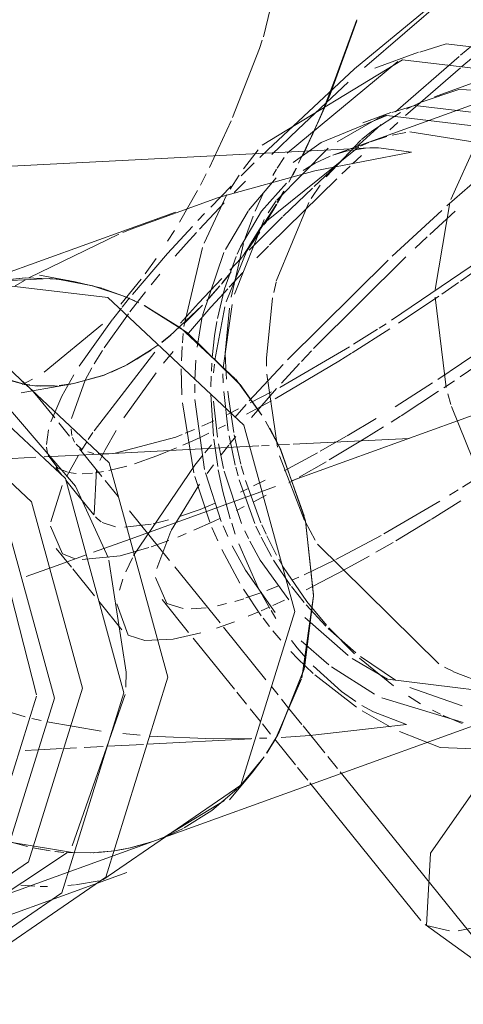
# Model space of a CAD drawing. Header units: millimetres. Extents: x -121 to 34184, y -147 to 33428.
# Tile 211 of 256: x 31067 to 31104, y 5512 to 5596. Entities that reach past the tile are written whole.
import ezdxf

# ---------------------------------------------------------------- set-up
doc = ezdxf.new("R2010")
doc.units = ezdxf.units.MM
doc.linetypes.add('ADSK_Осевая', pattern=[700, 500, -100, 0, -100])
doc.layers.add('P-PIPE-____-CNTR', color=3, linetype='ADSK_Осевая', lineweight=20)
doc.layers.add('P-PIPE-____-OTLN', color=3, linetype='Continuous', lineweight=20)

# ---------------------------------------------------------------- blocks, each defined once
blk = doc.blocks.new('ADSK_ППР_Тройник канализационный_Составной - Тройник канализационный-1734369-_3D_ копия 1 копия 1')
at = {"layer": 'P-PIPE-____-OTLN', "color": 22}
for p, q in [((52261.002, 5594.126), (52234.146, 5584.422)), ((52257.269, 5594.638), (52242.855, 5589.43)), ((52241.479, 5593.239), (52237.732, 5591.885)), ((52239.108, 5588.076), (52236.706, 5587.208)), ((52238.776, 5586.024), (52237.383, 5585.568)), ((52237.306, 5585.059), (52179.274, 5582.105)), ((52220.679, 5579.556), (52202.078, 5572.835)), ((52212.105, 5573.603), (52209.074, 5574.168)), ((52213.599, 5573.263), (52210.785, 5573.804)), ((52212.105, 5573.603), (52214.395, 5573.039)), ((52217.228, 5571.95), (52216.452, 5572.294)), ((52216.943, 5572.081), (52217.549, 5571.799)), ((52219.069, 5525.811), (52277.993, 5547.101)), ((52228.187, 5532.819), (52227.27, 5531.63)), ((52225.301, 5529.257), (52227.27, 5531.63)), ((52223.788, 5528.339), (52225.927, 5530.164)), ((52220.057, 5526.202), (52221.353, 5526.815)), ((52202.112, 5517.823), (52216.526, 5523.031))]:
    blk.add_line(p, q, dxfattribs=at)
at = {"layer": 'P-PIPE-____-OTLN', "color": 9}
for p, q in [((52239.719, 5592.444), (52230.246, 5584.605)), ((52241.571, 5588.914), (52240.448, 5588.374)), ((52237.934, 5587.553), (52234.506, 5585.58)), ((52239.922, 5588.091), (52237.557, 5586.542)), ((52238.717, 5587.894), (52237.962, 5587.566)), ((52240.384, 5586.374), (52239.221, 5586.14)), ((52227.776, 5584.893), (52226.499, 5583.251)), ((52236.379, 5585.153), (52228.183, 5578.554)), ((52233.146, 5585.504), (52230.767, 5583.814)), ((52237.217, 5585.504), (52236.507, 5585.21)), ((52226.136, 5582.731), (52225.362, 5581.519)), ((52229.311, 5582.494), (52226.95, 5579.709)), ((52225.096, 5581.067), (52223.138, 5576.903)), ((52226.907, 5579.65), (52224.958, 5576.355)), ((52227.98, 5578.265), (52227.015, 5576.709)), ((52208.149, 5573.924), (52215.847, 5577.661)), ((52216.187, 5577.805), (52216.806, 5578.064)), ((52222.998, 5576.523), (52221.417, 5569.765)), ((52224.832, 5576.092), (52223, 5570.718)), ((52226.843, 5576.395), (52225.034, 5571.887)), ((52210.694, 5573.815), (52207.876, 5573.932)), ((52204.843, 5573.598), (52209.905, 5573.889)), ((52209.942, 5573.887), (52211.548, 5573.698)), ((52216.367, 5572.329), (52213.599, 5573.263)), ((52214.453, 5573.021), (52216.183, 5572.404)), ((52216.192, 5572.401), (52216.943, 5572.081)), ((52218.062, 5571.543), (52221.077, 5569.694)), ((52224.91, 5571.443), (52224.06, 5566.901)), ((52222.945, 5570.465), (52222.538, 5568.011)), ((52221.115, 5569.667), (52225.809, 5565.294)), ((52225.842, 5565.254), (52228.053, 5562.221)), ((52228.747, 5561.061), (52229.615, 5559.408)), ((52229.628, 5559.38), (52231.703, 5553.577)), ((52231.812, 5553.106), (52232.499, 5546.815)), ((52208.792, 5538.252), (52205.258, 5552.111)), ((52216.481, 5540.185), (52215, 5549.77)), ((52232.498, 5546.71), (52231.485, 5539.69)), ((52231.74, 5544.872), (52235.457, 5541.623)), ((52231.439, 5542.869), (52233.798, 5540.818)), ((52231.163, 5541.335), (52232.473, 5540.076)), ((52234.024, 5540.646), (52237.702, 5538.317)), ((52216.442, 5538.896), (52216.481, 5540.185)), ((52231.462, 5539.612), (52229.216, 5534.402)), ((52232.596, 5539.964), (52236.16, 5537.196)), ((52204.485, 5524.255), (52208.797, 5538.146)), ((52211.868, 5525.322), (52216.401, 5538.271)), ((52238.332, 5538.001), (52245.297, 5535.889)), ((52236.659, 5536.872), (52239.058, 5535.499)), ((52229.196, 5534.369), (52228.516, 5533.292)), ((52239.849, 5535.111), (52243.326, 5533.751)), ((52226.456, 5530.708), (52228.279, 5532.953)), ((52221.438, 5526.86), (52223.788, 5528.339)), ((52219.07, 5525.814), (52220.057, 5526.202)), ((52217.069, 5525.214), (52218.747, 5525.7)), ((52218.66, 5525.668), (52217.148, 5525.232))]:
    blk.add_line(p, q, dxfattribs=at)
at = {"layer": 'P-PIPE-____-OTLN', "color": 10}
for p, q in [((52237.557, 5586.542), (52236.603, 5585.772)), ((52236.533, 5585.711), (52233.571, 5582.567)), ((52233.754, 5585.033), (52229.352, 5580.577)), ((52246.445, 5585.499), (52244.246, 5580.635)), ((52229.987, 5584.235), (52229.394, 5583.327)), ((52229.33, 5583.224), (52229.011, 5582.688)), ((52233.057, 5581.872), (52232.295, 5580.726)), ((52228.156, 5581.085), (52227.507, 5579.649)), ((52229.312, 5580.521), (52228.625, 5579.488)), ((52232.09, 5580.391), (52229.315, 5573.635)), ((52244.159, 5580.364), (52242.913, 5572.928)), ((52227.323, 5579.198), (52226.65, 5577.322)), ((52228.279, 5578.913), (52225.735, 5572.526)), ((52226.512, 5576.88), (52225.448, 5572.272)), ((52206.984, 5573.259), (52207.834, 5573.746)), ((52229.299, 5573.571), (52229.095, 5572.687)), ((52229.001, 5572.228), (52228.487, 5567.068)), ((52242.9, 5572.276), (52243.842, 5564.561)), ((52225.528, 5571.655), (52224.77, 5566.22)), ((52225.307, 5571.343), (52224.935, 5567.491)), ((52221.351, 5569.161), (52221.282, 5568.379)), ((52221.259, 5568.062), (52221.2, 5566.823)), ((52224.935, 5567.491), (52224.966, 5566.788)), ((52222.427, 5566.89), (52222.342, 5565.209)), ((52223.798, 5566.628), (52223.759, 5565.95)), ((52224.02, 5566.537), (52223.951, 5565.8)), ((52224.966, 5566.788), (52225.067, 5565.27)), ((52228.487, 5567.068), (52228.489, 5566.374)), ((52221.187, 5566.137), (52221.241, 5563.909)), ((52223.741, 5565.517), (52223.721, 5564.608)), ((52224.739, 5565.714), (52224.775, 5564.941)), ((52228.507, 5565.687), (52229.405, 5559.447)), ((52222.337, 5564.846), (52222.34, 5564.098)), ((52223.722, 5563.944), (52223.931, 5560.385)), ((52224.821, 5564.21), (52225.207, 5560.831)), ((52225.164, 5564.231), (52225.243, 5563.533)), ((52243.992, 5563.996), (52244.254, 5563.096)), ((52221.287, 5563.222), (52222.272, 5557.256)), ((52222.355, 5563.53), (52223.181, 5557.526)), ((52223.94, 5563.383), (52224.279, 5560.289)), ((52225.243, 5563.533), (52225.678, 5560.69)), ((52244.311, 5562.914), (52246.161, 5558.333)), ((52225.712, 5560.511), (52226.285, 5557.981)), ((52223.961, 5560.115), (52224.301, 5557.79)), ((52224.369, 5559.737), (52224.8, 5557.612)), ((52225.275, 5560.419), (52225.801, 5557.89)), ((52229.6, 5558.71), (52231.723, 5553.172)), ((52223.253, 5557.233), (52224.61, 5553.084)), ((52224.853, 5557.395), (52226.338, 5552.917)), ((52225.84, 5557.732), (52226.04, 5556.977)), ((52226.317, 5557.858), (52226.524, 5557.111)), ((52222.358, 5556.923), (52223.629, 5553.036)), ((52226.135, 5556.643), (52227.481, 5552.909)), ((52226.679, 5556.584), (52227.998, 5552.964)), ((52225.497, 5552.938), (52225.807, 5552.004)), ((52231.769, 5553.081), (52232.637, 5551.472)), ((52223.811, 5552.579), (52224.303, 5551.431)), ((52224.76, 5552.722), (52225.165, 5551.805)), ((52226.625, 5552.269), (52226.934, 5551.619)), ((52227.577, 5552.693), (52227.946, 5551.901)), ((52228.071, 5552.796), (52228.434, 5551.993)), ((52226.103, 5551.179), (52227.769, 5547.408)), ((52228.027, 5551.734), (52228.902, 5550.097)), ((52228.498, 5551.856), (52229.342, 5550.197)), ((52224.65, 5550.68), (52226.193, 5547.794)), ((52232.834, 5551.137), (52243.204, 5540.887)), ((52229.087, 5549.783), (52230.535, 5547.618)), ((52226.496, 5547.296), (52228.03, 5545.021)), ((52227.849, 5547.254), (52228.755, 5545.634)), ((52230.618, 5547.507), (52231.709, 5546.138)), ((52231.925, 5546.235), (52233.602, 5544.212)), ((52228.865, 5545.452), (52229.288, 5544.775)), ((52231.864, 5545.956), (52233.557, 5544.133)), ((52228.185, 5544.812), (52228.743, 5544.084)), ((52229.025, 5543.731), (52229.699, 5542.924)), ((52233.755, 5543.938), (52236.108, 5541.848)), ((52233.815, 5543.976), (52236.006, 5541.759)), ((52230.603, 5542.896), (52231.107, 5542.258)), ((52230.569, 5541.955), (52231.159, 5541.339)), ((52231.107, 5542.258), (52231.808, 5541.43)), ((52236.415, 5541.384), (52239.333, 5539.015)), ((52236.525, 5541.52), (52239.522, 5539.508)), ((52243.689, 5540.624), (52244.458, 5540.234)), ((52244.482, 5540.223), (52248.297, 5538.766)), ((52240.734, 5538.869), (52245.211, 5537.304)), ((52207.826, 5536.376), (52203.13, 5537.783)), ((52240.626, 5538.128), (52241.657, 5537.491)), ((52242.669, 5536.927), (52243.352, 5536.582)), ((52209.203, 5536.047), (52208.401, 5536.233)), ((52243.581, 5536.473), (52245.198, 5535.789)), ((52214.347, 5535.152), (52209.705, 5535.938)), ((52217.665, 5534.786), (52216.191, 5534.929)), ((52218.252, 5534.024), (52227.161, 5534.478)), ((52228.491, 5534.553), (52227.863, 5534.531)), ((52207.845, 5533.495), (52208.895, 5533.548)), ((52208.962, 5533.552), (52211.008, 5533.656)), ((52211.129, 5533.662), (52212.221, 5533.717)), ((52212.882, 5533.751), (52214.51, 5533.834)), ((52214.872, 5533.852), (52217.958, 5534.009)), ((52224.895, 5529.215), (52219.792, 5526.089)), ((52206.542, 5525.675), (52208.048, 5525.257)), ((52212.046, 5524.713), (52206.714, 5525.619)), ((52208.527, 5525.149), (52209.967, 5524.893)), ((52216.843, 5525.161), (52215.613, 5524.927)), ((52216.077, 5525.005), (52216.992, 5525.196)), ((52210.363, 5524.842), (52211.146, 5524.765)), ((52211.336, 5524.751), (52213.69, 5524.731)), ((52215.215, 5524.87), (52213.433, 5524.717)), ((52214.06, 5524.754), (52215.462, 5524.905)), ((52215.462, 5524.905), (52216.044, 5525)), ((52207.468, 5521.965), (52208.657, 5521.872)), ((52209.116, 5521.854), (52209.75, 5521.845)), ((52211.472, 5521.922), (52212.055, 5521.981)), ((52212.135, 5521.99), (52214.176, 5522.343))]:
    blk.add_line(p, q, dxfattribs=at)
at = {"layer": 'P-PIPE-____-OTLN', "color": 22}
for points in [[(52278.957, 5561.052, 0), (52273.951, 5579.395, 0), (52260.54, 5591.962, 0), (52243.846, 5593.952, 0), (52241.581, 5593.246, 0)], [(52275.209, 5559.698, 0), (52270.203, 5578.041, 0), (52256.792, 5590.608, 0), (52240.099, 5592.597, 0), (52228.104, 5585.274, 0)], [(52267.31, 5576.053, 0), (52255.662, 5586.967, 0), (52241.164, 5588.695, 0), (52239.196, 5588.082, 0)], [(52269.255, 5559.254, 0), (52264.907, 5575.185, 0), (52253.26, 5586.099, 0), (52238.761, 5587.827, 0), (52233.146, 5585.504, 0)], [(52240.881, 5584.679, 0), (52238.047, 5585.072, 0), (52237.306, 5585.059, 0)], [(52216.806, 5578.064, 0), (52224.362, 5580.807, 0), (52232.608, 5583.077, 0), (52240.881, 5584.679, 0)], [(52230.895, 5545.393, 0), (52226.547, 5561.324, 0), (52214.9, 5572.238, 0), (52200.401, 5573.966, 0), (52198.345, 5573.347, 0)], [(52207.876, 5573.932, 0), (52205.103, 5573.647, 0), (52204.477, 5573.523, 0)], [(52220.033, 5539.762, 0), (52215.027, 5558.105, 0), (52201.616, 5570.671, 0), (52184.922, 5572.661, 0), (52182.657, 5571.956, 0)], [(52228.073, 5562.184, 0), (52226.226, 5564.786, 0), (52221.719, 5569.218, 0), (52218.014, 5571.566, 0)], [(52216.285, 5538.408, 0), (52211.28, 5556.751, 0), (52197.868, 5569.317, 0), (52181.175, 5571.307, 0), (52167.575, 5561.96, 0), (52166.544, 5560.404, 0)], [(52212.734, 5538.831, 0), (52208.386, 5554.762, 0), (52196.738, 5565.676, 0), (52182.24, 5567.404, 0), (52180.273, 5566.792, 0)], [(52210.331, 5537.963, 0), (52205.984, 5553.894, 0), (52194.336, 5564.808, 0), (52179.838, 5566.536, 0), (52172.336, 5562.916, 0)], [(52232.498, 5546.71, 0), (52231.806, 5553.135, 0), (52229.666, 5559.301, 0), (52228.388, 5561.672, 0)], [(52243.326, 5533.751, 0), (52256.298, 5533.238, 0), (52269.898, 5542.585, 0), (52275.209, 5559.698, 0)], [(52228.488, 5533.256, 0), (52229.455, 5534.819, 0), (52231.696, 5540.463, 0), (52232.498, 5546.71, 0)], [(52214.47, 5522.412, 0), (52226.282, 5530.53, 0), (52230.895, 5545.393, 0)], [(52201.122, 5513.301, 0), (52214.722, 5522.648, 0), (52220.033, 5539.762, 0)], [(52196.309, 5515.85, 0), (52208.121, 5523.968, 0), (52212.734, 5538.831, 0)], [(52184.375, 5512.468, 0), (52197.374, 5511.947, 0), (52210.974, 5521.294, 0), (52216.285, 5538.408, 0)], [(52189.927, 5514.43, 0), (52193.907, 5514.982, 0), (52205.718, 5523.1, 0), (52210.331, 5537.963, 0)]]:
    blk.add_polyline3d(points, dxfattribs=at)
at = {"layer": 'P-PIPE-____-OTLN', "color": 9}
for points in [[(52256.255, 5589.579, 0), (52244.911, 5590.049, 0), (52241.62, 5588.936, 0)], [(52263.657, 5574.325, 0), (52252.772, 5584.525, 0), (52240.722, 5586.425, 0)], [(52236.931, 5585.033, 0), (52235.275, 5584.763, 0), (52234.146, 5584.422, 0)], [(52233.925, 5584.34, 0), (52232.635, 5583.746, 0), (52231.618, 5583.133, 0)], [(52230.2, 5582.028, 0), (52228.047, 5579.629, 0), (52226.254, 5576.596, 0), (52225.96, 5575.95, 0)], [(52225.879, 5575.764, 0), (52224.896, 5573.002, 0), (52224.285, 5570.454, 0)], [(52224.235, 5570.185, 0), (52224.037, 5568.957, 0), (52223.833, 5567.102, 0)], [(52214.922, 5550.01, 0), (52212.134, 5556.116, 0), (52205.553, 5563.789, 0)], [(52235.813, 5541.367, 0), (52238.82, 5539.574, 0), (52252.251, 5537.931, 0)], [(52232.461, 5540.72, 0), (52234.877, 5538.544, 0), (52236.107, 5537.674, 0)], [(52236.639, 5537.344, 0), (52237.631, 5536.797, 0), (52240.459, 5535.716, 0)], [(52240.459, 5535.716, 0), (52232.192, 5534.764, 0), (52229.739, 5534.609, 0)], [(52198.574, 5516.903, 0), (52200.057, 5517.204, 0), (52211.453, 5524.76, 0)]]:
    blk.add_polyline3d(points, dxfattribs=at)
at = {"layer": 'P-PIPE-____-OTLN', "color": 10}
for points in [[(52224.354, 5557.5, 0), (52224.747, 5555.642, 0), (52225.38, 5553.311, 0)], [(52227.043, 5551.4, 0), (52227.935, 5549.774, 0), (52230.38, 5546.374, 0)], [(52225.551, 5550.996, 0), (52226.684, 5548.915, 0), (52229.228, 5545.282, 0)], [(52229.529, 5549.86, 0), (52229.941, 5549.148, 0), (52231.925, 5546.236, 0)], [(52227.215, 5534.513, 0), (52223.963, 5534.489, 0), (52218.481, 5534.719, 0)]]:
    blk.add_polyline3d(points, dxfattribs=at)
blk = doc.blocks.new('ADSK_ППР_Тройник канализационный_Составной - Тройник канализационный-1734372-_3D_ копия 1 копия 1')
at = {"layer": 'P-PIPE-____-OTLN', "color": 10}
for p, q in [((52232.543, 5612.032), (52228.205, 5594.555)), ((52236.857, 5591.928), (52245.093, 5599.032)), ((52245.17, 5592.008), (52246.169, 5592.856)), ((52240.366, 5587.821), (52245.06, 5591.914)), ((52231.18, 5586.659), (52235.472, 5590.674)), ((52233.053, 5587.658), (52231.546, 5584.401)), ((52232.428, 5586.257), (52233.236, 5588.083)), ((52225.449, 5587.356), (52223.601, 5583.38)), ((52228.931, 5584.474), (52231.18, 5586.659)), ((52237.021, 5585.907), (52238.284, 5587.048)), ((52239.019, 5586.611), (52239.702, 5587.226)), ((52231.221, 5583.742), (52232.428, 5586.257)), ((52243.899, 5580.081), (52249.439, 5584.932)), ((52232.546, 5581.751), (52235.255, 5584.288)), ((52235.833, 5583.676), (52236.613, 5584.404)), ((52226.312, 5582.65), (52227.433, 5583.766)), ((52231.007, 5583.328), (52230.686, 5582.71)), ((52234.929, 5582.825), (52235.629, 5583.484)), ((52223.321, 5582.825), (52222.818, 5581.856)), ((52228.744, 5576.758), (52234.477, 5582.396)), ((52230.376, 5582.119), (52230.873, 5583.061)), ((52225.717, 5581.238), (52226.672, 5582.215)), ((52229.915, 5579.215), (52232.408, 5581.619)), ((52222.579, 5581.408), (52221.043, 5578.705)), ((52229.955, 5581.354), (52229.397, 5580.368)), ((52222.735, 5578.086), (52224.869, 5580.359)), ((52226.443, 5575.785), (52229.281, 5580.165)), ((52229.311, 5580.22), (52228.25, 5578.467)), ((52227.555, 5576.874), (52229.84, 5579.142)), ((52239.23, 5575.785), (52243.475, 5579.7)), ((52242.457, 5577.654), (52244.617, 5579.629)), ((52220.605, 5577.989), (52220.022, 5577.067)), ((52227.85, 5577.84), (52226.675, 5576.112)), ((52241.176, 5576.461), (52242.222, 5577.437)), ((52226.983, 5576.296), (52227.555, 5576.874)), ((52227.65, 5575.633), (52228.64, 5576.651)), ((52219.04, 5575.6), (52218.097, 5574.284)), ((52225.327, 5574.595), (52226.332, 5575.632)), ((52226.085, 5575.295), (52226.428, 5575.763)), ((52232.499, 5567.876), (52240.39, 5575.722)), ((52230.266, 5566.912), (52238.883, 5575.457)), ((52246.786, 5575.478), (52239.154, 5570.302)), ((52247.635, 5575.459), (52245.068, 5573.648)), ((52218.618, 5573.346), (52219.364, 5574.25)), ((52224.711, 5573.536), (52225.441, 5574.447)), ((52225.296, 5573.146), (52226.455, 5574.383)), ((52217.755, 5573.828), (52216.02, 5571.685)), ((52222.667, 5571.772), (52224.645, 5573.883)), ((52224.479, 5573.263), (52223.369, 5571.995)), ((52223.42, 5572.046), (52224.357, 5573.112)), ((52244.9, 5573.531), (52243.461, 5572.537)), ((52216.78, 5571.013), (52218.115, 5572.724)), ((52224.479, 5572.256), (52225.164, 5573.002)), ((52243.213, 5572.367), (52239.762, 5570.051)), ((52220.173, 5568.948), (52222.946, 5571.538)), ((52214.594, 5567.94), (52216.665, 5570.861)), ((52215.291, 5570.356), (52216.071, 5571.351)), ((52222.495, 5571.074), (52221.428, 5570.04)), ((52214.452, 5569.978), (52209.45, 5565.857)), ((52212.467, 5566.385), (52215.283, 5570.346)), ((52238.704, 5570.01), (52238.099, 5569.622)), ((52220.275, 5569.033), (52219.51, 5568.426)), ((52239.025, 5569.568), (52235.808, 5567.512)), ((52237.975, 5569.542), (52235.927, 5568.253)), ((52217.376, 5566.971), (52219.192, 5568.184)), ((52235.576, 5568.037), (52229.612, 5564.561)), ((52247.677, 5568.309), (52243.13, 5565.246)), ((52213.737, 5566.58), (52214.453, 5567.725)), ((52213.745, 5560.847), (52218.936, 5567.562)), ((52218.552, 5567.732), (52216.521, 5566.496)), ((52219.68, 5566.619), (52220.485, 5567.624)), ((52231.465, 5566.778), (52232.323, 5567.691)), ((52247.864, 5567.403), (52245.033, 5565.46)), ((52216.423, 5566.444), (52214.572, 5565.599)), ((52216.261, 5566.353), (52216.98, 5566.74)), ((52227.001, 5563.397), (52229.895, 5566.523)), ((52229.753, 5564.913), (52231.295, 5566.596)), ((52207.705, 5564.826), (52205.27, 5565.504)), ((52211.883, 5564.851), (52214.572, 5565.599)), ((52214.572, 5565.599), (52211.999, 5564.879)), ((52212.96, 5565.185), (52213.525, 5566.218)), ((52214.572, 5565.599), (52216.088, 5566.266)), ((52216.281, 5561.944), (52219.034, 5565.791)), ((52208.461, 5565.268), (52207.595, 5564.811)), ((52208.189, 5564.755), (52207.748, 5564.819)), ((52208.194, 5564.754), (52208.882, 5564.668)), ((52208.462, 5564.256), (52211.723, 5564.823)), ((52210.347, 5564.681), (52208.747, 5564.698)), ((52209.183, 5564.671), (52210.559, 5564.69)), ((52211.999, 5564.879), (52210.748, 5564.709)), ((52211.054, 5564.734), (52211.739, 5564.827)), ((52211.805, 5561.907), (52212.96, 5565.185)), ((52242.673, 5564.946), (52239.479, 5562.9)), ((52244.541, 5565.128), (52243.65, 5564.531)), ((52207.488, 5564.087), (52208.462, 5564.256)), ((52208.241, 5564.499), (52208.422, 5564.314)), ((52208.847, 5563.826), (52210.367, 5561.939)), ((52228.903, 5564.176), (52227.091, 5563.224)), ((52227.197, 5561.991), (52229.34, 5564.453)), ((52243.19, 5564.224), (52239.983, 5562.132)), ((52225.756, 5561.991), (52226.73, 5563.094)), ((52228.894, 5563.416), (52226.76, 5562.258)), ((52226.08, 5562.714), (52225.134, 5562.252)), ((52210.706, 5561.519), (52211.628, 5560.375)), ((52223.963, 5561.7), (52222.951, 5561.242)), ((52224.972, 5561.334), (52224.359, 5561.029)), ((52237.844, 5561.889), (52235.38, 5560.416)), ((52239.923, 5562.093), (52239.128, 5561.587)), ((52209.665, 5559.659), (52209.835, 5560.918)), ((52211.839, 5560.442), (52211.758, 5560.986)), ((52213.237, 5560.088), (52213.635, 5560.686)), ((52221.258, 5560.521), (52220.716, 5560.302)), ((52222.318, 5560.966), (52221.52, 5560.628)), ((52223.538, 5560.63), (52222.801, 5560.281)), ((52212.069, 5559.874), (52211.892, 5560.263)), ((52212.644, 5559.284), (52212.187, 5559.7)), ((52212.659, 5559.183), (52213.13, 5559.924)), ((52220.716, 5560.302), (52215.415, 5558.903)), ((52222.165, 5559.988), (52221.331, 5559.617)), ((52222.801, 5560.281), (52222.165, 5559.988)), ((52223.201, 5558.957), (52223.768, 5559.65)), ((52224.6, 5558.785), (52225.241, 5559.604)), ((52225.323, 5559.708), (52225.844, 5560.357)), ((52235.313, 5560.376), (52233.072, 5559.095)), ((52209.746, 5558.907), (52209.671, 5559.435)), ((52210.642, 5557.633), (52209.79, 5558.746)), ((52212.495, 5559.299), (52214.4, 5556.935)), ((52213.715, 5558.912), (52213.183, 5559.036)), ((52214.992, 5558.867), (52214.085, 5558.869)), ((52220.768, 5559.374), (52219.095, 5558.699)), ((52222.356, 5557.902), (52223.036, 5558.754)), ((52232.839, 5558.965), (52229.985, 5557.429)), ((52211.389, 5556.949), (52212.36, 5558.691)), ((52217.097, 5550.161), (52222.356, 5557.902)), ((52219.095, 5558.699), (52217.175, 5558.024)), ((52223.41, 5557.196), (52223.95, 5557.929)), ((52233.584, 5558.2), (52231.256, 5556.863)), ((52210.447, 5557.696), (52210.992, 5557.02)), ((52211.449, 5557.299), (52210.642, 5557.633)), ((52212.2, 5557.18), (52211.528, 5557.28)), ((52213.587, 5557.21), (52212.71, 5557.161)), ((52213.732, 5553.675), (52213.923, 5557.514)), ((52214.541, 5557.348), (52213.86, 5557.241)), ((52216.518, 5557.823), (52214.982, 5557.434)), ((52248.034, 5557.807), (52245.242, 5556.025)), ((52211.316, 5556.619), (52212.345, 5555.341)), ((52214.681, 5556.587), (52215.791, 5555.209)), ((52220.323, 5552.315), (52222.752, 5556.271)), ((52228.362, 5556.605), (52227.366, 5556.119)), ((52231.036, 5556.74), (52230.387, 5556.378)), ((52210.022, 5553.06), (52211.012, 5556.173)), ((52226.859, 5555.878), (52226.257, 5555.596)), ((52244.858, 5555.785), (52244.135, 5555.336)), ((52212.345, 5555.341), (52213.712, 5553.645)), ((52224.091, 5554.636), (52222.797, 5554.105)), ((52228.445, 5555.326), (52227.328, 5554.742)), ((52243.299, 5554.824), (52238.52, 5552.027)), ((52245.108, 5554.855), (52242.656, 5553.314)), ((52216.765, 5554.001), (52220.185, 5549.757)), ((52222.797, 5554.105), (52221.034, 5553.503)), ((52226.572, 5554.356), (52225.899, 5554.02)), ((52213.99, 5553.328), (52213.865, 5553.474)), ((52214.344, 5553.039), (52213.99, 5553.328)), ((52215.548, 5552.637), (52214.432, 5552.987)), ((52218.614, 5552.859), (52216.36, 5552.588)), ((52220.098, 5553.224), (52218.772, 5552.893)), ((52223.931, 5553.076), (52222.264, 5552.329)), ((52224.539, 5553.36), (52223.931, 5553.076)), ((52242.457, 5553.192), (52239.546, 5551.439)), ((52242.656, 5553.314), (52242.457, 5553.192)), ((52211.033, 5550.308), (52209.989, 5552.683)), ((52219.086, 5549.055), (52220.291, 5552.252)), ((52221.616, 5552.054), (52220.883, 5551.753)), ((52220.117, 5551.453), (52218.62, 5550.914)), ((52238.282, 5551.894), (52234.399, 5549.83)), ((52239.305, 5551.298), (52237.838, 5550.45)), ((52210.499, 5550.779), (52211.789, 5549.178)), ((52218.42, 5550.847), (52215.955, 5550.151)), ((52212.124, 5549.899), (52211.033, 5550.308)), ((52215.947, 5550.149), (52212.711, 5549.821)), ((52216.441, 5548.776), (52217.004, 5549.982)), ((52234.302, 5549.781), (52231.684, 5548.52)), ((52237.246, 5550.114), (52235.118, 5548.939)), ((52211.906, 5549.034), (52213.766, 5546.726)), ((52220.629, 5549.206), (52224.502, 5544.4)), ((52235.092, 5548.925), (52231.855, 5547.244)), ((52215.898, 5547.217), (52216.197, 5548.154)), ((52219.959, 5546.072), (52218.988, 5548.292)), ((52231.236, 5548.316), (52230.648, 5548.056)), ((52228.087, 5547.015), (52226.722, 5546.537)), ((52229.448, 5547.548), (52228.499, 5547.171)), ((52214.143, 5546.258), (52215.173, 5544.98)), ((52219.544, 5546.408), (52221.815, 5543.591)), ((52226.538, 5546.477), (52225.774, 5546.245)), ((52230.002, 5546.346), (52229.014, 5545.889)), ((52221.344, 5545.635), (52219.959, 5546.072)), ((52223.309, 5545.698), (52222.027, 5545.6)), ((52225.06, 5546.051), (52224.299, 5545.874)), ((52227.725, 5545.315), (52226.914, 5544.969)), ((52228.709, 5545.751), (52228.017, 5545.443)), ((52215.193, 5544.955), (52216.114, 5543.812)), ((52225.732, 5544.486), (52224.192, 5543.954)), ((52224.801, 5544.03), (52228.417, 5539.543)), ((52220.484, 5543.009), (52218.077, 5542.892)), ((52222.847, 5543.545), (52220.484, 5543.009)), ((52222.214, 5543.095), (52225.74, 5538.721)), ((52228.895, 5538.949), (52229.467, 5538.24)), ((52225.942, 5538.47), (52226.769, 5537.444)), ((52229.757, 5537.879), (52230.369, 5537.12)), ((52227.087, 5537.05), (52227.967, 5535.958)), ((52228.129, 5535.756), (52228.829, 5534.888)), ((52247.855, 5518.645), (52244.855, 5518.064))]:
    blk.add_line(p, q, dxfattribs=at)
at = {"layer": 'P-PIPE-____-OTLN', "color": 9}
for p, q in [((52236.167, 5595.968), (52233.849, 5589.555)), ((52245.079, 5592.978), (52246.041, 5593.791)), ((52239.516, 5588.149), (52244.947, 5592.866)), ((52236.091, 5585.057), (52237.021, 5585.907)), ((52227.918, 5584.244), (52228.58, 5584.891)), ((52223.708, 5579.988), (52225.457, 5581.787)), ((52222.61, 5578.833), (52223.182, 5579.437)), ((52216.129, 5571.424), (52216.772, 5572.219)), ((52221.115, 5570.061), (52222.667, 5571.772)), ((52230.371, 5537.118), (52231.499, 5535.719)), ((52231.599, 5535.594), (52233.455, 5533.292)), ((52229.179, 5534.454), (52230.953, 5532.252)), ((52233.709, 5532.976), (52234.548, 5531.935)), ((52231.123, 5532.042), (52232.004, 5530.948)), ((52244.137, 5518.039), (52242.172, 5518.51))]:
    blk.add_line(p, q, dxfattribs=at)
at = {"layer": 'P-PIPE-____-OTLN', "color": 22}
for p, q in [((52234.768, 5531.662), (52249.687, 5513.151)), ((52232.182, 5530.728), (52241.675, 5518.948)), ((52242.057, 5518.588), (52250.051, 5512.807))]:
    blk.add_line(p, q, dxfattribs=at)
for points in [[(52228.58, 5584.891, 0), (52235.999, 5591.82, 0), (52255.737, 5608.101, 0), (52275.328, 5621.632, 0), (52290.891, 5629.732, 0)], [(52242.172, 5518.51, 0), (52242.504, 5524.69, 0), (52248.74, 5533.628, 0)]]:
    blk.add_polyline3d(points, dxfattribs=at)
at = {"layer": 'P-PIPE-____-OTLN', "color": 9}
for points in [[(52233.236, 5588.083, 0), (52235.414, 5593.713, 0), (52236.188, 5596.023, 0)], [(52217.006, 5572.504, 0), (52220.023, 5576.014, 0), (52222.148, 5578.339, 0)]]:
    blk.add_polyline3d(points, dxfattribs=at)
at = {"layer": 'P-PIPE-____-OTLN', "color": 10}
for points in [[(52228.112, 5594.283, 0), (52227.867, 5593.572, 0), (52225.578, 5587.656, 0)], [(52233.849, 5589.555, 0), (52233.399, 5588.467, 0), (52233.053, 5587.658, 0)], [(52220.668, 5575.776, 0), (52221.602, 5576.835, 0), (52222.488, 5577.815, 0)], [(52221.798, 5569.206, 0), (52223.725, 5571.42, 0), (52224.479, 5572.256, 0)], [(52235.754, 5567.479, 0), (52234.658, 5566.799, 0), (52229.203, 5563.588, 0)], [(52210.034, 5561.614, 0), (52210.973, 5563.812, 0), (52211.992, 5565.625, 0)], [(52207.551, 5565.069, 0), (52207.568, 5565.059, 0), (52207.617, 5565.028, 0), (52207.694, 5564.973, 0), (52207.799, 5564.894, 0), (52207.927, 5564.789, 0), (52208.075, 5564.657, 0), (52208.241, 5564.499, 0)], [(52208.422, 5564.314, 0), (52208.613, 5564.103, 0), (52208.814, 5563.866, 0), (52208.847, 5563.826, 0)], [(52214.235, 5558.291, 0), (52214.676, 5559.219, 0), (52215.605, 5560.871, 0)], [(52238.482, 5561.179, 0), (52236.842, 5560.159, 0), (52233.833, 5558.347, 0)], [(52218.077, 5542.892, 0), (52216.648, 5543.341, 0), (52215.672, 5546.041, 0)]]:
    blk.add_polyline3d(points, dxfattribs=at)

msp = doc.modelspace()

# ---------------------------------------------------------------- linework, layer by layer
at = {"layer": 'P-PIPE-____-CNTR', "color": 9}
for p, q in [((31124.27, 5569.026), (31089.782, 5556.565)), ((31089.614, 5559.677), (31088.64, 5559.628)), ((31099.837, 5560.198), (31089.919, 5559.693))]:
    msp.add_line(p, q, dxfattribs=at)
at = {"layer": 'P-PIPE-____-CNTR', "color": 10}
for p, q in [((31087.882, 5559.589), (31087.208, 5559.555)), ((31073.397, 5558.852), (31068.639, 5558.61)), ((31086.986, 5559.544), (31073.397, 5558.852)), ((31067.914, 5558.573), (31064.91, 5558.42)), ((31088.417, 5556.071), (31075.976, 5551.576)), ((31075.976, 5551.576), (31072.848, 5550.446)), ((31072.228, 5550.222), (31069.741, 5549.323)), ((31067.083, 5548.363), (31069.741, 5549.323)), ((31067.083, 5548.363), (31069.741, 5549.323))]:
    msp.add_line(p, q, dxfattribs=at)
at = {"layer": 'P-PIPE-____-OTLN', "color": 9}
for p, q in [((31093.074, 5589.609), (31095.361, 5595.934)), ((31064.267, 5573.646), (31067.019, 5573.931)), ((31069.955, 5573.804), (31072.79, 5573.257)), ((31088.617, 5534.811), (31087.662, 5533.266)), ((31085.102, 5530.172), (31082.955, 5528.339)), ((31079.236, 5526.207), (31078.236, 5525.814)), ((31077.909, 5525.699), (31076.176, 5525.2))]:
    msp.add_line(p, q, dxfattribs=at)
at = {"layer": 'P-PIPE-____-OTLN', "color": 10}
for p, q in [((31090.749, 5584.403), (31092.274, 5587.698)), ((31089.889, 5582.711), (31090.199, 5583.308)), ((31088.573, 5580.325), (31089.142, 5581.329)), ((31087.52, 5578.576), (31088.521, 5580.235)), ((31085.796, 5576.001), (31087.059, 5577.854)), ((31083.78, 5573.386), (31084.354, 5574.091)), ((31082.55, 5571.978), (31083.664, 5573.248)), ((31080.638, 5570.055), (31082.182, 5571.583)), ((31078.683, 5568.413), (31079.451, 5569.02)), ((31075.708, 5566.499), (31077.765, 5567.748)), ((31074.38, 5565.86), (31075.596, 5566.44)), ((31064.148, 5565.654), (31066.914, 5564.841)), ((31071.174, 5564.887), (31073.781, 5565.613)), ((31066.958, 5564.833), (31067.398, 5564.77)), ((31067.915, 5564.716), (31069.508, 5564.693)), ((31069.907, 5564.72), (31071.174, 5564.887)), ((31087.447, 5532.955), (31085.629, 5530.714)), ((31085.629, 5530.714), (31085.159, 5530.228)), ((31067.192, 5525.263), (31065.695, 5525.678)), ((31069.14, 5524.894), (31067.667, 5525.156)), ((31076.134, 5525.19), (31075.299, 5525.016)), ((31070.3, 5524.767), (31069.62, 5524.831)), ((31072.879, 5524.732), (31070.523, 5524.751)), ((31074.636, 5524.906), (31073.252, 5524.755)), ((31075.262, 5525.009), (31074.636, 5524.906))]:
    msp.add_line(p, q, dxfattribs=at)
at = {"layer": 'P-PIPE-____-OTLN', "color": 22}
for p, q in [((31067.019, 5573.931), (31069.861, 5573.815)), ((31072.79, 5573.257), (31075.531, 5572.33)), ((31075.622, 5572.292), (31076.373, 5571.96)), ((31077.199, 5571.556), (31080.807, 5569.278)), ((31080.892, 5569.213), (31085.329, 5564.865)), ((31085.387, 5564.794), (31087.24, 5562.184)), ((31087.556, 5561.671), (31088.788, 5559.394)), ((31088.831, 5559.306), (31090.95, 5553.236)), ((31090.972, 5553.137), (31091.666, 5546.811)), ((31091.665, 5546.705), (31090.888, 5540.558)), ((31090.862, 5540.458), (31088.668, 5534.902)), ((31082.955, 5528.339), (31080.599, 5526.856)), ((31080.523, 5526.817), (31079.236, 5526.207)), ((30967.327, 5485.736), (31078.236, 5525.811))]:
    msp.add_line(p, q, dxfattribs=at)
at = {"layer": 'P-PIPE-____-OTLN', "color": 10}
msp.add_polyline3d([(31092.274, 5587.698, 0), (31092.609, 5588.482, 0), (31093.074, 5589.609, 0)], dxfattribs=at)

# ---------------------------------------------------------------- block references
at = {"layer": 'P-PIPE-____-OTLN', "color": 22}
for name in ['ADSK_ППР_Тройник канализационный_Составной - Тройник канализационный-1734372-_3D_ копия 1 копия 1', 'ADSK_ППР_Тройник канализационный_Составной - Тройник канализационный-1734369-_3D_ копия 1 копия 1']:
    msp.add_blockref(name, (-21140.833, 0), dxfattribs=at)

doc.saveas('drawing.dxf')
